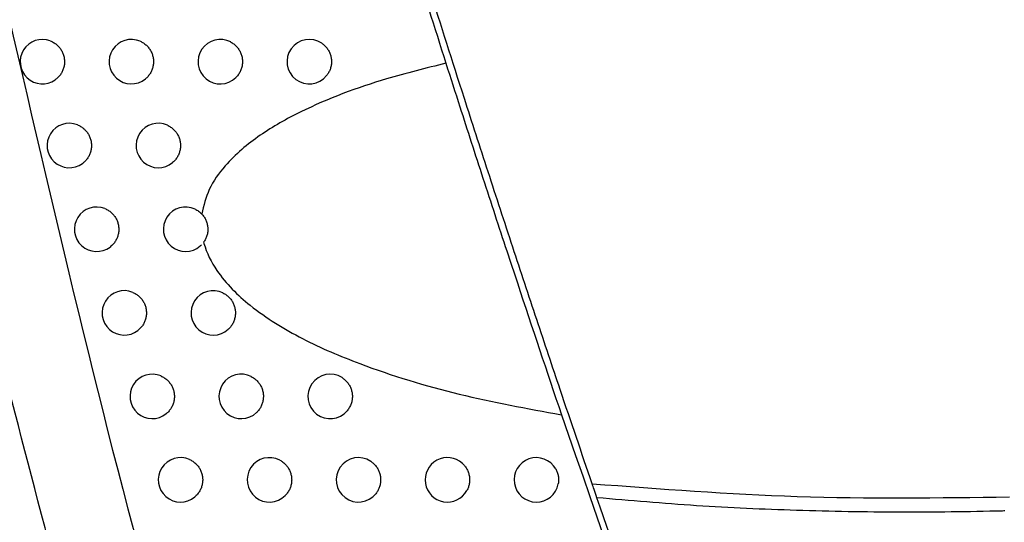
# Model space of a CAD drawing. Header units: millimetres. Extents: x -0.53 to 0.61, y -0.22 to 0.52.
# Tile 28 of 77: x 0.1625 to 0.1847, y 0.0595 to 0.0708. Entities that reach past the tile are written whole.
import ezdxf

# ---------------------------------------------------------------- set-up
doc = ezdxf.new("R2010")
doc.units = ezdxf.units.MM
doc.layers.add('FORMAT', color=7, linetype='Continuous')

msp = doc.modelspace()

# ---------------------------------------------------------------- linework, layer by layer
at = {"layer": 'FORMAT', "color": 7, "linetype": 'Continuous', "lineweight": 25}
for centre, radius, start, end in [((0.163048, 0.069888), 0.0005000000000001, 69.524909, 305.014585), ((0.165048, 0.069888), 0.0005000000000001, 66.49194, 308.987344), ((0.167048, 0.069888), 0.0005, 62.260803, 314.072656), ((0.169048, 0.069888), 0.0005, 56.02468, 321.037342), ((0.163654, 0.068002), 0.0005, 68.905326, 305.995949), ((0.165654, 0.068002), 0.0005000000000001, 65.705845, 310.117074), ((0.164268, 0.066118), 0.0005000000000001, 68.252781, 307.007392), ((0.166268, 0.066118), 0.0005000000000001, 64.875583, 311.287044), ((0.164889, 0.064237), 0.0005, 67.565338, 308.050586), ((0.166889, 0.064237), 0.0005000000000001, 63.998066, 312.50004), ((0.165518, 0.062358), 0.0005000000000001, 66.840884, 309.12738), ((0.167518, 0.062358), 0.0005000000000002, 63.069837, 313.759199), ((0.169518, 0.062358), 0.0005, 57.703839, 319.875844), ((0.166153, 0.060481), 0.0005, 66.077099, 310.239821), ((0.168153, 0.060481), 0.0005000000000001, 62.087018, 315.068077), ((0.170153, 0.060481), 0.0005, 56.370098, 321.505764), ((0.172153, 0.060481), 0.0005, 47.419603, 330.999045), ((0.174153, 0.060481), 0.0005, 29.340744, 349.326833)]:
    msp.add_arc(centre, radius, start, end, dxfattribs=at)
for points, knots in [([(0.1691093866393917, 0.0796273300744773), (0.169600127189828, 0.0779895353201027), (0.170578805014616, 0.0747233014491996), (0.1716074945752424, 0.0714723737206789), (0.1721203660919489, 0.0698515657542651)], [0, 0, 0, 0, 0.5014321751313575, 1, 1, 1, 1]), ([(0.1706783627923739, 0.0349402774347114), (0.1705393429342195, 0.0353325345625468), (0.1698442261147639, 0.0372938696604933), (0.1680944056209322, 0.0424143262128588), (0.1655884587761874, 0.0503598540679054), (0.1629608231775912, 0.0597756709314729), (0.1606622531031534, 0.0690534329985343), (0.1593997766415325, 0.0751463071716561), (0.1587682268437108, 0.0781942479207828)], [0, 0, 0, 0, 0.0278176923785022, 0.1390919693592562, 0.3616632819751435, 0.5844787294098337, 0.7921368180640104, 0.9999999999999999, 0.9999999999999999, 0.9999999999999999, 0.9999999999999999]), ([(0.162187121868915, 0.0713509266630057), (0.1632841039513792, 0.0666111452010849), (0.1649670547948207, 0.0593395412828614), (0.1671241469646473, 0.052196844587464), (0.1678752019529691, 0.0497099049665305)], [0, 0, 0, 0, 0.6518206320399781, 1, 1, 1, 1]), ([(0.1754073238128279, 0.0603944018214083), (0.175172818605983, 0.0610836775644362), (0.1747782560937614, 0.0622434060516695), (0.1741634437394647, 0.0640812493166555), (0.1736171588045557, 0.0657314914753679), (0.1730681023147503, 0.0674111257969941), (0.172421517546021, 0.0694112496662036), (0.1720118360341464, 0.0707036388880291), (0.1717606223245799, 0.0714961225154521)], [0, 0, 0, 0, 0.2045209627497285, 0.3441130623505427, 0.483714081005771, 0.6277261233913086, 0.7717243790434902, 1, 1, 1, 1]), ([(0.1632228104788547, 0.0703566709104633), (0.1632353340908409, 0.0703516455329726), (0.1632604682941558, 0.0703415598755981), (0.1632967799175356, 0.0703222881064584), (0.1633319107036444, 0.070299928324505), (0.163364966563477, 0.0702745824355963), (0.1634059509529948, 0.0702373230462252), (0.1634422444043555, 0.0701949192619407), (0.1634728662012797, 0.0701483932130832), (0.1634995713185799, 0.0700994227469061), (0.1635201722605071, 0.0700471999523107), (0.1635340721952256, 0.0699930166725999), (0.1635411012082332, 0.0699517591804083), (0.1635447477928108, 0.0699101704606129), (0.1635449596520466, 0.069867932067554), (0.1635416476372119, 0.0698259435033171), (0.1635349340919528, 0.0697847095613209), (0.1635249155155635, 0.0697443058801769), (0.1635114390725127, 0.0697044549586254), (0.1634947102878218, 0.0696660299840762), (0.1634683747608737, 0.0696171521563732), (0.1634360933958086, 0.0695718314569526), (0.1633984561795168, 0.0695312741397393), (0.1633678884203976, 0.0695031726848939), (0.1633458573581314, 0.0694869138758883), (0.1633348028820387, 0.0694787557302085)], [0, 0, 0, 0, 0.0377889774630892, 0.075840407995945, 0.1147195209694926, 0.1538845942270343, 0.191673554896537, 0.2685349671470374, 0.3076992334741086, 0.3454956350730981, 0.42237206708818, 0.4615439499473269, 0.4993487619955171, 0.5374160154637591, 0.5763109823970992, 0.6154919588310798, 0.6532999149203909, 0.6913703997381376, 0.7302689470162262, 0.7694536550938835, 0.8072582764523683, 0.8841524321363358, 0.9233340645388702, 0.9615315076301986, 1, 1, 1, 1]), ([(0.1652473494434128, 0.0703467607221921), (0.1652596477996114, 0.0703410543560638), (0.1652843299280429, 0.0703296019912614), (0.1653197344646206, 0.0703083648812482), (0.1653537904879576, 0.0702841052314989), (0.1653960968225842, 0.0702480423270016), (0.1654337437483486, 0.0702067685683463), (0.1654658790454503, 0.0701612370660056), (0.1654941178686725, 0.0701131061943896), (0.1655162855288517, 0.0700615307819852), (0.1655318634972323, 0.0700078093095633), (0.1655401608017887, 0.0699665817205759), (0.165544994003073, 0.069925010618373), (0.1655464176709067, 0.0698832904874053), (0.1655443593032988, 0.0698411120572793), (0.1655387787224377, 0.0697993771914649), (0.1655298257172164, 0.0697585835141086), (0.1655176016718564, 0.0697188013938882), (0.1655019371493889, 0.0696797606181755), (0.1654830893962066, 0.0696423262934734), (0.1654613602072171, 0.0696069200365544), (0.1654368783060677, 0.0695735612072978), (0.1654093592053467, 0.069542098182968), (0.1653841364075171, 0.0695176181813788), (0.1653679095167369, 0.0695041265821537), (0.1653624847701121, 0.0694996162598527)], [0, 0, 0, 0, 0.0400708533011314, 0.0804200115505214, 0.1216468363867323, 0.163176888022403, 0.2438199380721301, 0.2847526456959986, 0.3262818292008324, 0.4069407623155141, 0.4478815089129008, 0.4894188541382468, 0.5295055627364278, 0.5698705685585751, 0.6111133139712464, 0.6526593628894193, 0.6927478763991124, 0.7331147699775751, 0.7743597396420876, 0.815908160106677, 0.8559916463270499, 0.896353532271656, 0.9375935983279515, 0.9791371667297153, 1, 1, 1, 1]), ([(0.1672806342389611, 0.0703307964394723), (0.1672925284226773, 0.0703241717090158), (0.1673163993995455, 0.0703108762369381), (0.16735028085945, 0.0702870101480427), (0.1673825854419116, 0.0702602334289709), (0.1674222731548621, 0.0702210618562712), (0.1674569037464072, 0.0701770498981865), (0.1674856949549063, 0.070129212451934), (0.1675103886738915, 0.070079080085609), (0.167528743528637, 0.0700259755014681), (0.1675403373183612, 0.0699712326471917), (0.1675455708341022, 0.0699294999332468), (0.1675473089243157, 0.0698876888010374), (0.1675456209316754, 0.0698459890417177), (0.167540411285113, 0.0698040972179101), (0.1675317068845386, 0.0697629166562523), (0.1675196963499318, 0.0697229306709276), (0.1675044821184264, 0.0696842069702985), (0.1674858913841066, 0.0696464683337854), (0.1674621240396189, 0.0696072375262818), (0.1674327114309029, 0.0695671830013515), (0.1674080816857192, 0.0695417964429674), (0.1673956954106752, 0.0695290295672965)], [0, 0, 0, 0, 0.0435584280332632, 0.0874193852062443, 0.1322343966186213, 0.1773790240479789, 0.2650408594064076, 0.3095361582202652, 0.3546798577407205, 0.4423584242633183, 0.4868622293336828, 0.5320146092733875, 0.5755883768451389, 0.6194646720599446, 0.66429515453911, 0.7094553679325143, 0.7530288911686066, 0.7969050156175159, 0.8417356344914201, 0.8868961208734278, 0.9431201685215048, 1, 1, 1, 1]), ([(0.16932732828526, 0.0703028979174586), (0.1693384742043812, 0.0702949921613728), (0.1693608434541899, 0.0702791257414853), (0.1693920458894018, 0.0702516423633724), (0.1694213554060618, 0.070221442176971), (0.1694566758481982, 0.0701781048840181), (0.1694864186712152, 0.0701305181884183), (0.1695099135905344, 0.0700797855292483), (0.1695243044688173, 0.0700402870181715), (0.1695353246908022, 0.0699998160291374), (0.1695429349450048, 0.0699587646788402), (0.1695471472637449, 0.0699167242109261), (0.1695477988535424, 0.0698746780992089), (0.1695449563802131, 0.0698329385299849), (0.1695387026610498, 0.0697916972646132), (0.1695289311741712, 0.0697506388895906), (0.1695117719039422, 0.0696989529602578), (0.1694836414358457, 0.0696377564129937), (0.1694524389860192, 0.0695952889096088), (0.1694366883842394, 0.069573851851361)], [0, 0, 0, 0, 0.0496566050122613, 0.0996580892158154, 0.1507471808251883, 0.2022120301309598, 0.3021465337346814, 0.3528712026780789, 0.4043350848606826, 0.4540001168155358, 0.5043736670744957, 0.5551070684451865, 0.6065799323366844, 0.6562499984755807, 0.7062649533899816, 0.7573677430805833, 0.808846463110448, 0.903508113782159, 1, 1, 1, 1]), ([(0.1721203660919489, 0.0698515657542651), (0.1716733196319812, 0.0697411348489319), (0.17055519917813, 0.0694649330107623), (0.1691437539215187, 0.0689372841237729), (0.1679266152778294, 0.0682611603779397), (0.167226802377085, 0.0676674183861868), (0.1667721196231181, 0.0670481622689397), (0.1666749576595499, 0.0666504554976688), (0.1666291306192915, 0.0664628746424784)], [0, 0, 0, 0, 0.2039850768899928, 0.5101928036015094, 0.6661671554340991, 0.8210589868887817, 0.9156013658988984, 1, 1, 1, 1]), ([(0.1721203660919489, 0.0698515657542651), (0.1722242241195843, 0.0695268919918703), (0.1724920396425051, 0.0686896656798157), (0.1729516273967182, 0.0672689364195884), (0.1733882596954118, 0.0659339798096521), (0.1739857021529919, 0.0641224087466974), (0.174389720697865, 0.0629196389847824), (0.1747170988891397, 0.0619450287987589)], [0, 0, 0, 0, 0.1278007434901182, 0.3295558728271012, 0.5313274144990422, 0.6202323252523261, 1, 1, 1, 1]), ([(0.1638340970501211, 0.0684684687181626), (0.1638465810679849, 0.0684633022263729), (0.1638716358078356, 0.0684529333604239), (0.1639077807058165, 0.0684332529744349), (0.1639427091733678, 0.0684104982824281), (0.1639755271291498, 0.0683847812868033), (0.1640161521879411, 0.0683470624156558), (0.1640520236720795, 0.0683042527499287), (0.1640821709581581, 0.0682573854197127), (0.1641083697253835, 0.068208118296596), (0.1641284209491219, 0.0681556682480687), (0.1641417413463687, 0.0681013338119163), (0.1641483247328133, 0.0680600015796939), (0.1641515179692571, 0.0680183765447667), (0.1641512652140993, 0.0679761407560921), (0.1641474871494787, 0.0679341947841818), (0.1641403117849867, 0.0678930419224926), (0.1641298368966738, 0.0678527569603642), (0.164115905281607, 0.0678130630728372), (0.1640987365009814, 0.0677748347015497), (0.1640786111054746, 0.067738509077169), (0.1640556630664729, 0.0677041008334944), (0.1640295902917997, 0.0676714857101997), (0.1639947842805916, 0.0676343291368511), (0.1639658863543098, 0.0676115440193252), (0.1639480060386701, 0.0675974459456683)], [0, 0, 0, 0, 0.0382875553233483, 0.0768410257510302, 0.1162330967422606, 0.1559149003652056, 0.1942024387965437, 0.2720779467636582, 0.3117589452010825, 0.3500538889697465, 0.4279443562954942, 0.4676329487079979, 0.5059360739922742, 0.5445051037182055, 0.5839127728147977, 0.6236102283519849, 0.6619161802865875, 0.7004881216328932, 0.7398990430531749, 0.7795998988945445, 0.8179022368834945, 0.8564705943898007, 0.8958780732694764, 0.9355755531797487, 1, 1, 1, 1]), ([(0.1658598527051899, 0.068457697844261), (0.1658720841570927, 0.0684518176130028), (0.165896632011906, 0.0684400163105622), (0.1659317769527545, 0.0684182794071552), (0.1659655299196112, 0.0683935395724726), (0.1660073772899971, 0.0683568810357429), (0.1660444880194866, 0.0683150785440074), (0.1660760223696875, 0.0682690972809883), (0.1661036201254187, 0.0682205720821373), (0.1661250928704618, 0.0681686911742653), (0.166139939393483, 0.0681147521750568), (0.1661502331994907, 0.068059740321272), (0.1661536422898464, 0.0680036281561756), (0.1661501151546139, 0.0679478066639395), (0.1661419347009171, 0.0678925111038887), (0.1661268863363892, 0.0678384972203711), (0.1661053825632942, 0.0677870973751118), (0.1660858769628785, 0.0677497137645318), (0.1660632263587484, 0.0677140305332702), (0.1660374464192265, 0.0676802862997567), (0.1660086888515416, 0.0676483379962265), (0.1659871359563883, 0.0676292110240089), (0.1659763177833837, 0.067619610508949)], [0, 0, 0, 0, 0.0407488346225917, 0.0817806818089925, 0.1237050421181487, 0.1659377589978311, 0.2479452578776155, 0.289570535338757, 0.3318023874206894, 0.4138256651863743, 0.4554589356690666, 0.4976989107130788, 0.5797377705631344, 0.6213791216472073, 0.6636275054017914, 0.7456693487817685, 0.7873124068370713, 0.8295627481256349, 0.8713753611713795, 0.9134937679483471, 0.9565794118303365, 1, 1, 1, 1]), ([(0.1644530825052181, 0.0665825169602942), (0.1644655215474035, 0.0665772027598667), (0.1644904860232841, 0.0665665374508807), (0.16452644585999, 0.066546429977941), (0.1645611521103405, 0.066523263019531), (0.164593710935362, 0.066497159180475), (0.1646339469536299, 0.0664589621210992), (0.1646693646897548, 0.0664157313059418), (0.164699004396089, 0.0663685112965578), (0.1647246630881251, 0.0663189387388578), (0.1647441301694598, 0.0662662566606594), (0.164756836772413, 0.0662117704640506), (0.1647629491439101, 0.0661703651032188), (0.1647656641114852, 0.0661287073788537), (0.1647649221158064, 0.0660864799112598), (0.1647606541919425, 0.0660445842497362), (0.1647529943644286, 0.0660035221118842), (0.1647420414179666, 0.0659633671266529), (0.1647276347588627, 0.0659238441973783), (0.1647100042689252, 0.0658858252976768), (0.1646894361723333, 0.065849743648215), (0.164666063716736, 0.0658156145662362), (0.1646395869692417, 0.0657833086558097), (0.1646076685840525, 0.0657501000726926), (0.1645827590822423, 0.0657300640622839), (0.1645687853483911, 0.0657188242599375)], [0, 0, 0, 0, 0.0388197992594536, 0.0779092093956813, 0.1178488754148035, 0.1580823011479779, 0.1969020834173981, 0.2758601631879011, 0.3160927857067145, 0.3549199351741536, 0.4338929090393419, 0.4741331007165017, 0.5129681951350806, 0.5520728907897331, 0.5920278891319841, 0.6322767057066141, 0.6711143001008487, 0.7102215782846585, 0.7501794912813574, 0.7904313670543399, 0.8292650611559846, 0.8683684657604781, 0.9083226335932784, 0.9485708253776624, 1, 1, 1, 1]), ([(0.1664801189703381, 0.0665707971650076), (0.1664935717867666, 0.0665640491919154), (0.1665205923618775, 0.0665504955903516), (0.1665589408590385, 0.066525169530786), (0.1665957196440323, 0.0664963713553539), (0.1666179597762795, 0.0664740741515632), (0.1666291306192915, 0.0664628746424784)], [0, 0, 0, 0, 0.2445183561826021, 0.4911259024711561, 0.7444011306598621, 1, 1, 1, 1]), ([(0.1666291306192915, 0.0664628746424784), (0.1666384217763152, 0.0664526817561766), (0.166657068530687, 0.0664322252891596), (0.1666818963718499, 0.0663984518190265), (0.1667042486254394, 0.0663624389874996), (0.1667233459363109, 0.0663246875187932), (0.1667390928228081, 0.0662857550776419), (0.1667515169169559, 0.0662457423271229), (0.1667606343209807, 0.0662043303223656), (0.1667661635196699, 0.0661623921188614), (0.1667681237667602, 0.0661204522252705), (0.1667665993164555, 0.0660786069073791), (0.1667614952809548, 0.0660365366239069), (0.1667528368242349, 0.0659951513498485), (0.1667408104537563, 0.0659549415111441), (0.1667255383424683, 0.0659159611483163), (0.1667067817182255, 0.0658779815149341), (0.1666885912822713, 0.0658476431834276), (0.1666763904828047, 0.0658303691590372), (0.1666724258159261, 0.0658247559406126)], [0, 0, 0, 0, 0.0595941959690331, 0.1196017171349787, 0.1809132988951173, 0.2426757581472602, 0.3022700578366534, 0.3622785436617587, 0.4235939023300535, 0.485361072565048, 0.544912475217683, 0.6048776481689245, 0.666147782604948, 0.7278687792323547, 0.787403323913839, 0.8473508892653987, 0.9086004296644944, 0.970299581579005, 1, 1, 1, 1]), ([(0.1666247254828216, 0.0657682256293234), (0.1666225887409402, 0.0657659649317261), (0.1666140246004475, 0.0657569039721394), (0.1666047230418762, 0.0657486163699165), (0.1665977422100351, 0.0657423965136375)], [0, 0, 0, 0, 0.2494986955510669, 1, 1, 1, 1]), ([(0.1666724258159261, 0.0658247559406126), (0.1666745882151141, 0.0658168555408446), (0.1667361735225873, 0.065591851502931), (0.1670120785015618, 0.0650491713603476), (0.1677765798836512, 0.0643056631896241), (0.1688839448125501, 0.0636251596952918), (0.1704626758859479, 0.0629589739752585), (0.1724077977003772, 0.0623675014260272), (0.1739469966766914, 0.0620859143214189), (0.1747170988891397, 0.0619450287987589)], [0, 0, 0, 0, 0.0026353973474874, 0.0750563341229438, 0.1920610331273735, 0.3428795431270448, 0.4943557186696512, 0.7470127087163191, 1, 1, 1, 1]), ([(0.1650797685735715, 0.064698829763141), (0.1650921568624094, 0.0646933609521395), (0.1651170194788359, 0.0646823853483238), (0.1651527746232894, 0.0646618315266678), (0.1651872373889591, 0.0646382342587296), (0.1652195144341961, 0.0646117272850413), (0.1652593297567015, 0.0645730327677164), (0.1652942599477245, 0.0645293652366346), (0.1653233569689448, 0.0644817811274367), (0.1653484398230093, 0.0644318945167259), (0.1653672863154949, 0.0643789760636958), (0.165379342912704, 0.064324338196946), (0.1653849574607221, 0.0642828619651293), (0.1653871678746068, 0.0642411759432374), (0.165385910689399, 0.0641989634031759), (0.1653811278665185, 0.0641571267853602), (0.1653729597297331, 0.0641161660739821), (0.1653615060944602, 0.0640761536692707), (0.1653466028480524, 0.0640368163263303), (0.1653284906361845, 0.0639990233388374), (0.1653074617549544, 0.0639632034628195), (0.1652836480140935, 0.0639293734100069), (0.1652567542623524, 0.0638973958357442), (0.1652279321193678, 0.0638682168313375), (0.1652071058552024, 0.0638511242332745), (0.1651971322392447, 0.0638429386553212)], [0, 0, 0, 0, 0.0393890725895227, 0.0790517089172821, 0.1195770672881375, 0.16040049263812, 0.1997895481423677, 0.279905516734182, 0.3207281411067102, 0.3601245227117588, 0.4402553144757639, 0.4810854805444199, 0.520489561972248, 0.560167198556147, 0.6007076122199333, 0.6415461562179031, 0.6809524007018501, 0.7206322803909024, 0.761175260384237, 0.8020165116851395, 0.8414185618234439, 0.8810942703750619, 0.9216331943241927, 0.9624704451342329, 1, 1, 1, 1]), ([(0.1671081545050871, 0.0646860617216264), (0.1671202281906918, 0.0646798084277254), (0.1671444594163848, 0.0646672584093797), (0.1671790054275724, 0.0646444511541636), (0.1672120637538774, 0.0646186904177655), (0.1672427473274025, 0.0645901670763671), (0.1672802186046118, 0.0645489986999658), (0.16731247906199, 0.0645031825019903), (0.1673386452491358, 0.0644538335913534), (0.1673606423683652, 0.0644024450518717), (0.1673761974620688, 0.0643484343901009), (0.1673848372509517, 0.0642931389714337), (0.1673888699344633, 0.0642373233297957), (0.1673859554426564, 0.064181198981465), (0.1673760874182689, 0.0641261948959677), (0.1673653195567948, 0.0640858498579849), (0.1673513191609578, 0.0640466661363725), (0.1673339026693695, 0.0640083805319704), (0.1673146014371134, 0.0639740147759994), (0.1672880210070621, 0.0639342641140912), (0.1672594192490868, 0.0638992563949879), (0.1672349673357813, 0.0638758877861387), (0.1672267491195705, 0.0638680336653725)], [0, 0, 0, 0, 0.0422578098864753, 0.0848091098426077, 0.1282859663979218, 0.1720825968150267, 0.2143403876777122, 0.3002912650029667, 0.3440870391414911, 0.3863525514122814, 0.4723191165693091, 0.5161229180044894, 0.5583954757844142, 0.6443767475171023, 0.6881883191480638, 0.7304614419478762, 0.7730281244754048, 0.8165207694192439, 0.8603334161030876, 0.8948518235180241, 0.9646600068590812, 1, 1, 1, 1]), ([(0.1657141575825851, 0.0628174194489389), (0.1657264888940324, 0.0628117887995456), (0.1657512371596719, 0.0628004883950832), (0.1657867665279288, 0.0627794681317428), (0.1658209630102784, 0.0627554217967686), (0.1658529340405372, 0.0627284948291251), (0.1658922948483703, 0.0626892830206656), (0.1659267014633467, 0.0626451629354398), (0.165955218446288, 0.0625972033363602), (0.1659796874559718, 0.0625469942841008), (0.1659978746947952, 0.0624938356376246), (0.1660092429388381, 0.0624390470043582), (0.1660143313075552, 0.0623975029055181), (0.1660160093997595, 0.0623557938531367), (0.1660142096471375, 0.0623136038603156), (0.1660088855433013, 0.0622718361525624), (0.16600018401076, 0.0622309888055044), (0.1659882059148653, 0.0621911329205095), (0.1659727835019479, 0.06215199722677), (0.1659541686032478, 0.0621144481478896), (0.1659326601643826, 0.0620789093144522), (0.1659083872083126, 0.0620454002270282), (0.1658810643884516, 0.0620137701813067), (0.1658555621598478, 0.0619887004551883), (0.1658389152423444, 0.0619747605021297), (0.1658330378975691, 0.0619698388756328)], [0, 0, 0, 0, 0.0399992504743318, 0.080276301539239, 0.1214294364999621, 0.1628852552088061, 0.2028844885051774, 0.2842415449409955, 0.3256965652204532, 0.3657030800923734, 0.4470748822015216, 0.4885374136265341, 0.528551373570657, 0.5688431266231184, 0.6100110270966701, 0.6514816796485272, 0.6914974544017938, 0.7317910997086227, 0.7729612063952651, 0.8144342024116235, 0.8544454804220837, 0.8947346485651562, 0.9359003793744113, 0.977369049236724, 1, 1, 1, 1]), ([(0.1677439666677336, 0.0628034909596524), (0.1677559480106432, 0.0627970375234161), (0.1677799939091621, 0.0627840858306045), (0.1678141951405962, 0.062760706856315), (0.1678468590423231, 0.0627343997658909), (0.1678771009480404, 0.0627053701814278), (0.1679139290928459, 0.0626635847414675), (0.1679454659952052, 0.0626172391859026), (0.1679708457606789, 0.0625674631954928), (0.1679920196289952, 0.0625157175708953), (0.168006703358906, 0.0624614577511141), (0.1680144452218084, 0.0624060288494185), (0.1680175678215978, 0.0623501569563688), (0.1680137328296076, 0.0622940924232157), (0.1680029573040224, 0.0622392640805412), (0.1679915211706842, 0.0621991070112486), (0.1679768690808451, 0.0621601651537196), (0.167958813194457, 0.0621221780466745), (0.1679397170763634, 0.0620894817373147), (0.1679153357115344, 0.0620539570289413), (0.1678908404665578, 0.062023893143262), (0.1678702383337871, 0.0620034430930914), (0.1678633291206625, 0.0619965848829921)], [0, 0, 0, 0, 0.0431103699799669, 0.0865201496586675, 0.1308741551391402, 0.1755543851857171, 0.21866473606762, 0.3063497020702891, 0.35102908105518, 0.3941470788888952, 0.4818475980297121, 0.526534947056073, 0.5696596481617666, 0.6573741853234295, 0.7020689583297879, 0.7451937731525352, 0.788618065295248, 0.8329869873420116, 0.8776823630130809, 0.9080046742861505, 0.9691480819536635, 1, 1, 1, 1]), ([(0.169784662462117, 0.0627803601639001), (0.1697960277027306, 0.062772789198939), (0.1698188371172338, 0.0627575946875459), (0.1698508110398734, 0.0627310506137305), (0.1698809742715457, 0.0627017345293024), (0.169917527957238, 0.0626594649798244), (0.1699486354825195, 0.0626127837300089), (0.1699735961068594, 0.0625627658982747), (0.1699942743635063, 0.06251079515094), (0.170008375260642, 0.0624563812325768), (0.1700155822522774, 0.0624008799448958), (0.1700181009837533, 0.0623449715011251), (0.1700136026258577, 0.0622889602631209), (0.170002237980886, 0.0622342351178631), (0.1699899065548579, 0.0621928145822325), (0.1699736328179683, 0.0621516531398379), (0.1699531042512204, 0.062111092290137), (0.169928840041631, 0.0620718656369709), (0.1699095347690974, 0.0620476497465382), (0.1698998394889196, 0.0620354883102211)], [0, 0, 0, 0, 0.0482084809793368, 0.0967517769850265, 0.1463509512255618, 0.1963149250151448, 0.2933350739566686, 0.3425804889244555, 0.3925435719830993, 0.4895795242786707, 0.5388330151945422, 0.5888043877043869, 0.6858509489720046, 0.7351100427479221, 0.7850873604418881, 0.837674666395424, 0.8906973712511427, 0.9451072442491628, 1, 1, 1, 1]), ([(0.1747170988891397, 0.0619450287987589), (0.1764178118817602, 0.0570508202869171), (0.1792504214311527, 0.0488993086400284), (0.1826937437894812, 0.0399727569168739), (0.1843249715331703, 0.0359022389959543), (0.1846735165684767, 0.0350324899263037)], [0, 0, 0, 0, 0.5415970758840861, 0.9020528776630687, 1, 1, 1, 1]), ([(0.1663562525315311, 0.0609382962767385), (0.1663685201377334, 0.060932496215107), (0.1663931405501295, 0.0609208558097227), (0.1664284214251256, 0.0608993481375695), (0.1664623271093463, 0.0608748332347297), (0.1664939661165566, 0.0608474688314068), (0.1665328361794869, 0.0608077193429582), (0.166566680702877, 0.0607631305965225), (0.1665945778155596, 0.0607147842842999), (0.1666183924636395, 0.0606642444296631), (0.1666358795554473, 0.0606108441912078), (0.166646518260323, 0.0605559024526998), (0.1666525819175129, 0.060500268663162), (0.1666517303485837, 0.060444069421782), (0.1666439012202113, 0.0603887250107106), (0.1666315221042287, 0.0603342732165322), (0.1666124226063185, 0.060281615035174), (0.1665867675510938, 0.0602316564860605), (0.1665641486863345, 0.0601955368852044), (0.16653821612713, 0.0601612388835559), (0.1665092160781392, 0.0601287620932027), (0.1664874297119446, 0.0601093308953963), (0.1664764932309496, 0.0600995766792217)], [0, 0, 0, 0, 0.0406610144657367, 0.0816044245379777, 0.1234384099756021, 0.1655800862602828, 0.2062410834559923, 0.2889441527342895, 0.3310850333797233, 0.3717532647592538, 0.4544709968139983, 0.4966193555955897, 0.537294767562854, 0.620027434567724, 0.6621836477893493, 0.7028605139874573, 0.7855965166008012, 0.8277546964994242, 0.8699902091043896, 0.9125423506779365, 0.9560973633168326, 1, 1, 1, 1]), ([(0.1683875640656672, 0.0609230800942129), (0.168399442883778, 0.0609164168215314), (0.1684232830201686, 0.0609030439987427), (0.1684571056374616, 0.060879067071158), (0.1684893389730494, 0.0608521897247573), (0.1685191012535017, 0.0608226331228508), (0.1685552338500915, 0.0607802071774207), (0.1685859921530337, 0.0607333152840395), (0.1686105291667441, 0.0606831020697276), (0.1686308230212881, 0.0606309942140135), (0.1686445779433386, 0.0605764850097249), (0.1686513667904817, 0.0605209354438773), (0.1686529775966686, 0.0604791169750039), (0.1686511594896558, 0.0604374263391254), (0.168645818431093, 0.0603955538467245), (0.1686369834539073, 0.0603544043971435), (0.1686248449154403, 0.0603144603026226), (0.1686095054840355, 0.0602757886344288), (0.1685907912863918, 0.0602381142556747), (0.1685677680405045, 0.0602003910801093), (0.1685404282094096, 0.0601630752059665), (0.1685184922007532, 0.0601398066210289), (0.1685074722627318, 0.0601281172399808)], [0, 0, 0, 0, 0.0440379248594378, 0.0883816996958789, 0.1336900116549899, 0.1793315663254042, 0.2233694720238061, 0.3129410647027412, 0.3585817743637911, 0.4026272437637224, 0.492214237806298, 0.537862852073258, 0.5819146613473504, 0.6262723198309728, 0.6715946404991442, 0.7172503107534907, 0.7613017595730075, 0.8056591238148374, 0.8509814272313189, 0.8966372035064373, 0.9480738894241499, 0.9999999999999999, 0.9999999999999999, 0.9999999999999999, 0.9999999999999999]), ([(0.1704304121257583, 0.0608975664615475), (0.1704416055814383, 0.0608897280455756), (0.1704640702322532, 0.0608739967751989), (0.1704954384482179, 0.0608467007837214), (0.1705249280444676, 0.060816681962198), (0.1705516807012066, 0.0607842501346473), (0.1705835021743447, 0.060738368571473), (0.1706095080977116, 0.060688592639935), (0.1706289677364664, 0.0606361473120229), (0.1706439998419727, 0.0605822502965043), (0.1706522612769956, 0.0605266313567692), (0.1706534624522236, 0.0604706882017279), (0.1706508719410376, 0.0604289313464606), (0.1706448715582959, 0.0603876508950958), (0.1706353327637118, 0.0603465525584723), (0.1706226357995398, 0.0603072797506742), (0.1706021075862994, 0.0602580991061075), (0.17057661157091, 0.0602120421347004), (0.1705528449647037, 0.0601806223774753), (0.1705448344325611, 0.0601700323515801)], [0, 0, 0, 0, 0.0497216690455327, 0.0997886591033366, 0.1509446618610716, 0.202476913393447, 0.2521985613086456, 0.3533307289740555, 0.4048621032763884, 0.454591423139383, 0.5557393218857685, 0.6072788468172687, 0.6570127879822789, 0.707092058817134, 0.758260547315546, 0.8098054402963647, 0.8566278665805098, 0.9516764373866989, 1, 1, 1, 1]), ([(0.1724918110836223, 0.0608494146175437), (0.1725016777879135, 0.0608399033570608), (0.1725214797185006, 0.060820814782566), (0.1725482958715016, 0.0607888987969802), (0.1725728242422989, 0.060754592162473), (0.1725942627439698, 0.0607183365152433), (0.1726186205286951, 0.0606679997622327), (0.1726366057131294, 0.0606147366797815), (0.1726476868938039, 0.0605598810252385), (0.1726525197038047, 0.0605183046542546), (0.1726539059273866, 0.0604765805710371), (0.1726517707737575, 0.0604343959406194), (0.1726461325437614, 0.0603929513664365), (0.1726341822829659, 0.0603393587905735), (0.1726162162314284, 0.0602875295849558), (0.1725972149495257, 0.0602511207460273), (0.1725908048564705, 0.0602388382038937)], [0, 0, 0, 0, 0.0617679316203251, 0.1239648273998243, 0.1875145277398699, 0.2515316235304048, 0.3132995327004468, 0.4389335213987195, 0.50294978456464, 0.5647246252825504, 0.6269283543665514, 0.6904848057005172, 0.7545087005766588, 0.8148696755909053, 0.9375461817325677, 1, 1, 1, 1]), ([(0.1745893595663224, 0.0607262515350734), (0.1745958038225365, 0.0607141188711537), (0.1746087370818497, 0.0606897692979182), (0.1746243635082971, 0.0606510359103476), (0.1746370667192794, 0.0606107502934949), (0.1746464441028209, 0.0605685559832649), (0.1746522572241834, 0.0605249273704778), (0.1746541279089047, 0.0604799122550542), (0.1746521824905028, 0.0604342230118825), (0.1746473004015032, 0.0604038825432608), (0.1746448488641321, 0.0603886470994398)], [0, 0, 0, 0, 0.1180395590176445, 0.2368987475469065, 0.3583428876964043, 0.480680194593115, 0.6078247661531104, 0.7359955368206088, 0.86743035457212, 1, 1, 1, 1]), ([(0.1754073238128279, 0.0603944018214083), (0.1769429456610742, 0.0602766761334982), (0.1800622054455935, 0.0600375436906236), (0.1832002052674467, 0.0600771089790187), (0.1847933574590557, 0.0600971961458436)], [0, 0, 0, 0, 0.4923032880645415, 1, 1, 1, 1]), ([(0.1755155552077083, 0.0600777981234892), (0.1754933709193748, 0.060142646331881), (0.1754546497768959, 0.0602558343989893), (0.1754214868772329, 0.0603529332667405), (0.1754073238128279, 0.0603944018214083)], [0, 0, 0, 0, 0.5729244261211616, 1, 1, 1, 1]), ([(0.1873392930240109, 0.0289520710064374), (0.1873332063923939, 0.0289666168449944), (0.1872929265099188, 0.0290628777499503), (0.1871160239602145, 0.0294860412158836), (0.1865711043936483, 0.0307943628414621), (0.1851452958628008, 0.034256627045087), (0.1829885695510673, 0.0396476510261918), (0.1803955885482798, 0.0464176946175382), (0.1778930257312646, 0.0532245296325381), (0.1763081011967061, 0.0577932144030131), (0.1755155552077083, 0.0600777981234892)], [0, 0, 0, 0, 0.0014203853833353, 0.009399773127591, 0.0413172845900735, 0.1290921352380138, 0.3467043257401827, 0.5643623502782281, 0.7821581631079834, 1, 1, 1, 1]), ([(0.1846845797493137, 0.0597814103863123), (0.1846688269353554, 0.0597809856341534), (0.1838810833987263, 0.059759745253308), (0.1823194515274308, 0.0597413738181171), (0.1800246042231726, 0.0597825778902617), (0.1777538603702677, 0.0598847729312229), (0.1762620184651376, 0.0600134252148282), (0.1755155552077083, 0.0600777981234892)], [0, 0, 0, 0, 0.0051427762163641, 0.2571723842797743, 0.509561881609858, 0.7546026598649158, 1, 1, 1, 1])]:
    msp.add_open_spline(points, degree=3, knots=knots, dxfattribs=at)

doc.saveas('drawing.dxf')
